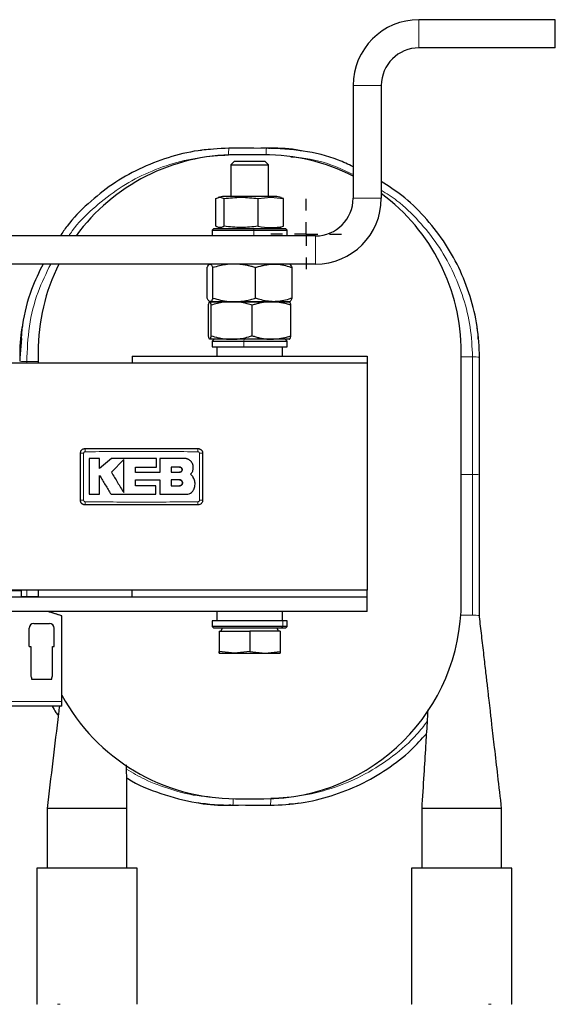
# Model space of a CAD drawing. Header units: millimetres. Extents: x 5 to 418, y 2 to 292.
# Tile 7 of 43: x 118 to 147, y 100 to 152. Entities that reach past the tile are written whole.
import ezdxf

# ---------------------------------------------------------------- set-up
doc = ezdxf.new("R2010")
doc.units = ezdxf.units.MM
doc.layers.add('SLD-0', color=7, linetype='Continuous')

# ---------------------------------------------------------------- blocks, each defined once
blk = doc.blocks.new('SW_CENTERMARKSYMBOL_6')
at = {"layer": 'SLD-0', "color": 0}
for p, q in [((0, 1.25), (0, 1.875)), ((0, 0), (0, 0.625)), ((-1.25, 0), (-1.875, 0)), ((0, 0), (-0.625, 0)), ((0, 0), (0, -0.625)), ((0, 0), (0.625, 0)), ((1.25, 0), (1.875, 0)), ((0, -1.25), (0, -1.875))]:
    blk.add_line(p, q, dxfattribs=at)

msp = doc.modelspace()

# ---------------------------------------------------------------- linework, layer by layer
at = {"color": 7, "linetype": 'Continuous', "lineweight": 25}
for p, q in [((146.8234, 151.8807), (139.5734, 151.8807)), ((146.8234, 150.3807), (146.8234, 151.8807)), ((146.8234, 150.3807), (139.5734, 150.3807)), ((136.0734, 148.3807), (136.0734, 142.3807)), ((137.5734, 148.3807), (137.5734, 142.3807)), ((131.3234, 144.6932), (129.8234, 144.6932)), ((130.802, 145.046), (130.3447, 145.046)), ((131.4698, 145.0457), (131.1623, 145.0458)), ((131.677, 145.0457), (131.4698, 145.0456)), ((131.5734, 145.0457), (131.677, 145.0457)), ((129.7652, 144.3557), (129.5734, 144.1639)), ((129.5734, 144.1639), (129.5734, 142.4807)), ((129.5734, 144.1639), (131.5734, 144.1639)), ((129.7652, 144.3557), (131.3817, 144.3557)), ((131.5734, 144.1639), (131.3817, 144.3557)), ((131.5734, 142.4807), (131.5734, 144.1639)), ((129.1234, 142.4807), (128.8967, 142.4199)), ((131.5759, 142.4807), (129.1234, 142.4807)), ((132.0234, 142.4807), (131.5759, 142.4807)), ((132.2502, 142.4199), (132.0234, 142.4807)), ((128.7721, 140.8949), (128.7721, 142.3664)), ((129.2177, 140.8949), (129.2177, 142.3664)), ((131.019, 142.3664), (131.6968, 142.4338)), ((131.019, 140.8949), (131.019, 142.3664)), ((131.6968, 142.4338), (132.3747, 142.3664)), ((132.3747, 142.3664), (132.2462, 142.4053)), ((132.3747, 140.8949), (132.3747, 142.3664)), ((132.2462, 140.8561), (132.3747, 140.8949)), ((134.0734, 140.3807), (77.0734, 140.3807)), ((128.6734, 140.7807), (128.5734, 140.6807)), ((128.5734, 140.6807), (128.5734, 140.3807)), ((128.5734, 140.6807), (130.8021, 140.6807)), ((128.6734, 140.7807), (130.7907, 140.7807)), ((128.8967, 140.8415), (129.1234, 140.7807)), ((130.7907, 140.7807), (132.4734, 140.7807)), ((130.8021, 140.6807), (132.5734, 140.6807)), ((132.0234, 140.7807), (132.2502, 140.8415)), ((132.5734, 140.6807), (132.4734, 140.7807)), ((132.5734, 140.3807), (132.5734, 140.6807)), ((134.0734, 138.8807), (77.0734, 138.8807)), ((128.309, 137.0705), (128.309, 138.6909)), ((128.6227, 137.0705), (128.6227, 138.6909)), ((130.8871, 137.0705), (130.8871, 138.6909)), ((132.8378, 137.0705), (132.8378, 138.6909)), ((128.4298, 136.8915), (128.4484, 136.8807)), ((128.4659, 136.8807), (128.4484, 136.8807)), ((128.4518, 136.8807), (129.6163, 136.8807)), ((129.7549, 136.8807), (128.4659, 136.8807)), ((129.6163, 136.8807), (131.7379, 136.8807)), ((131.8625, 136.8807), (129.7549, 136.8807)), ((131.7379, 136.8807), (132.695, 136.8807)), ((132.6984, 136.8807), (131.8625, 136.8807)), ((132.6984, 136.8807), (132.7171, 136.8915)), ((128.3827, 135.0705), (128.3827, 136.6909)), ((128.5209, 135.0705), (128.5209, 136.6909)), ((130.7116, 135.0705), (130.7116, 136.6909)), ((132.7641, 135.0705), (132.7641, 136.6909)), ((118.4395, 134.9191), (118.3594, 133.8878)), ((118.4395, 134.9191), (118.3594, 133.8878)), ((129.6163, 134.8807), (128.4518, 134.8807)), ((128.6734, 134.8807), (128.5734, 134.7807)), ((128.5734, 134.7807), (128.5734, 134.4807)), ((128.5734, 134.7807), (130.2596, 134.7807)), ((131.7379, 134.8807), (129.6163, 134.8807)), ((130.2596, 134.7807), (132.5734, 134.7807)), ((132.695, 134.8807), (131.7379, 134.8807)), ((132.5734, 134.7807), (132.4734, 134.8807)), ((132.5734, 134.4807), (132.5734, 134.7807)), ((119.3234, 134.1932), (119.3234, 133.6057)), ((128.5734, 134.4807), (130.2596, 134.4807)), ((128.8234, 134.4807), (128.8234, 133.9807)), ((130.2596, 134.4807), (132.5734, 134.4807)), ((132.3234, 133.9807), (132.3234, 134.4807)), ((141.8234, 120.9432), (141.8234, 134.1932)), ((136.8234, 133.6057), (74.3234, 133.6057)), ((124.3234, 133.9807), (124.3234, 133.6057)), ((124.3234, 133.9807), (136.8234, 133.9807)), ((136.8234, 133.9807), (136.8234, 133.6057)), ((136.8234, 133.6057), (136.8234, 121.5307)), ((122.5957, 128.538), (122.0458, 128.538)), ((122.5957, 128.0048), (122.5957, 128.538)), ((123.2214, 128.538), (122.5957, 128.0048)), ((123.8772, 128.4785), (123.2214, 127.8038)), ((125.6208, 128.0864), (125.6208, 128.538)), ((125.7945, 128.538), (125.7945, 127.798)), ((127.117, 128.538), (125.7945, 128.538)), ((124.4996, 127.798), (124.4996, 128.0864)), ((126.8395, 128.0828), (126.4042, 128.0828)), ((126.4042, 128.0828), (126.4042, 127.8038)), ((126.4042, 127.8038), (126.8395, 127.8038)), ((124.5, 127.0856), (124.5, 127.4044)), ((125.7945, 127.4044), (125.7945, 126.6346)), ((126.4042, 127.4044), (126.4042, 127.0856)), ((126.8395, 127.4044), (126.4042, 127.4044)), ((142.8009, 120.1819), (142.8009, 127.6718)), ((125.5758, 126.6346), (125.5758, 127.0856)), ((126.4042, 127.0856), (126.8395, 127.0856)), ((122.0458, 126.6346), (122.5953, 126.6346)), ((125.7945, 126.6346), (127.2138, 126.6346)), ((136.8234, 121.5307), (74.3234, 121.5307)), ((119.3234, 121.5307), (119.3234, 121.1557)), ((124.3234, 121.1557), (124.3234, 121.5307)), ((136.8234, 121.1557), (136.8234, 121.5307)), ((124.3234, 121.1557), (111.8234, 121.1557)), ((118.4484, 121.5057), (117.6984, 121.5057)), ((118.4484, 121.1557), (118.4484, 121.5057)), ((136.8234, 121.1557), (124.3234, 121.1557)), ((136.8234, 120.4057), (136.8234, 121.1557)), ((136.8234, 120.4057), (99.3234, 120.4057)), ((120.5859, 120.162), (119.8359, 120.4057)), ((120.5859, 115.6182), (120.5859, 120.162)), ((128.8234, 120.4057), (128.8234, 119.9057)), ((132.3234, 119.9057), (132.3234, 120.4057)), ((142.8009, 120.1184), (142.8009, 120.1819)), ((118.8422, 118.5307), (118.8422, 119.5057)), ((119.0922, 119.7557), (119.9297, 119.7557)), ((120.1797, 118.5307), (120.1797, 119.5057)), ((128.5734, 119.9057), (128.5734, 119.6057)), ((132.3416, 119.9057), (128.5734, 119.9057)), ((128.5734, 119.6057), (128.6734, 119.5057)), ((132.3416, 119.6057), (128.5734, 119.6057)), ((132.2532, 119.5057), (128.6734, 119.5057)), ((129.1197, 119.5057), (129.0331, 119.3557)), ((132.1138, 119.3557), (132.0272, 119.5057)), ((132.4734, 119.5057), (132.2532, 119.5057)), ((132.5734, 119.9057), (132.3416, 119.9057)), ((132.5734, 119.6057), (132.3416, 119.6057)), ((132.4734, 119.5057), (132.5734, 119.6057)), ((132.5734, 119.6057), (132.5734, 119.9057)), ((128.9454, 119.3557), (128.9454, 118.2722)), ((128.9454, 119.3557), (128.9514, 119.3557)), ((128.9514, 119.3557), (128.9514, 118.2722)), ((128.9514, 119.3557), (130.5794, 119.3557)), ((130.5794, 119.3557), (130.5794, 118.2722)), ((132.2014, 119.3557), (130.5794, 119.3557)), ((132.2014, 119.3557), (132.2014, 118.2722)), ((118.8422, 118.5307), (118.9297, 118.5307)), ((118.9297, 118.5307), (118.9297, 116.9619)), ((120.0922, 116.9619), (120.0922, 118.5307)), ((120.0922, 118.5307), (120.1797, 118.5307)), ((128.9484, 118.1807), (128.9484, 118.1807)), ((128.9484, 118.1807), (129.7654, 118.1807)), ((129.7654, 118.1807), (128.9514, 118.2722)), ((130.5794, 118.2722), (129.7654, 118.1807)), ((129.7654, 118.1807), (131.3904, 118.1807)), ((130.5794, 118.2722), (131.3904, 118.1807)), ((131.3904, 118.1807), (132.2014, 118.2722)), ((131.3904, 118.1807), (132.1984, 118.1807)), ((132.1984, 118.1807), (132.1984, 118.1807)), ((118.9297, 116.9619), (118.9588, 116.9328)), ((118.9734, 116.8975), (118.9734, 116.8057)), ((118.9734, 116.8057), (119.5109, 116.8057)), ((119.5109, 116.8057), (120.0484, 116.8057)), ((120.0484, 116.8057), (120.0484, 116.8975)), ((120.0631, 116.9328), (120.0922, 116.9619)), ((120.5859, 115.3682), (115.5609, 115.3682)), ((120.5859, 115.3682), (120.5859, 115.6182)), ((129.4698, 110.0907), (129.677, 110.0908)), ((129.5734, 110.0907), (129.4698, 110.0907)), ((129.677, 110.0907), (129.9845, 110.0906)), ((129.8234, 110.4432), (131.3234, 110.4432)), ((130.3448, 110.0904), (130.8022, 110.0904)), ((119.8009, 109.9182), (119.8009, 106.7557)), ((124.0509, 109.9182), (119.8009, 109.9182)), ((124.0509, 106.7557), (124.0509, 109.9182)), ((139.7209, 109.9182), (139.7209, 106.7557)), ((143.9709, 109.9182), (139.7209, 109.9182)), ((143.9709, 106.7557), (143.9709, 109.9182)), ((119.2634, 106.7557), (119.2634, 99.5057)), ((121.9259, 106.7557), (119.2634, 106.7557)), ((124.5884, 106.7557), (121.9259, 106.7557)), ((124.5884, 99.5057), (124.5884, 106.7557)), ((139.1834, 106.7557), (139.1834, 99.5057)), ((144.5084, 106.7557), (139.1834, 106.7557)), ((144.5084, 99.5057), (144.5084, 106.7557))]:
    msp.add_line(p, q, dxfattribs=at)
at = {"color": 7, "linetype": 'Continuous', "lineweight": 18}
for p, q in [((139.5734, 151.8807), (139.5734, 150.3807)), ((137.5734, 148.3807), (136.0734, 148.3807)), ((131.1623, 145.0458), (130.3819, 145.046)), ((131.5759, 142.4807), (131.6968, 142.4338)), ((136.0734, 142.3807), (137.5734, 142.3807)), ((131.9654, 140.7807), (132.3747, 140.8949)), ((130.7907, 140.7807), (130.8021, 140.6807)), ((130.8021, 140.3807), (130.8021, 140.6807)), ((134.0734, 138.8807), (134.0734, 140.3807)), ((130.2753, 134.8807), (130.2596, 134.7807)), ((130.2596, 134.4807), (130.2596, 134.7807)), ((119.3234, 133.6951), (118.7209, 133.6951)), ((118.7209, 133.6951), (118.7209, 133.6057)), ((141.8234, 133.9413), (142.4259, 133.9413)), ((141.8234, 127.6913), (142.4259, 127.6913)), ((142.4259, 120.2014), (142.4259, 127.6913)), ((118.7209, 121.5307), (118.7209, 121.1951)), ((119.3234, 121.1951), (118.7209, 121.1951)), ((142.4259, 120.2014), (141.7972, 120.2014)), ((132.2532, 119.5057), (132.3416, 119.6057)), ((132.3416, 119.9057), (132.3416, 119.6057)), ((120.5859, 115.6182), (115.5609, 115.6182)), ((129.9845, 110.0906), (130.7649, 110.0904)), ((119.2634, 99.5057), (119.2687, 99.5057)), ((120.3609, 99.5057), (120.4931, 99.5057)), ((124.5832, 99.5057), (124.5884, 99.5057)), ((139.1834, 99.5057), (139.1887, 99.5057)), ((143.2787, 99.5057), (143.4109, 99.5057)), ((144.5032, 99.5057), (144.5084, 99.5057))]:
    msp.add_line(p, q, dxfattribs=at)
at = {"color": 7, "linetype": 'Continuous', "lineweight": 25}
for centre, radius, start, end in [((139.5734, 148.3807), 3.5, 90, 180), ((139.5734, 148.3807), 2, 90, 180), ((129.8234, 134.1932), 10.5, 90, 143.89366), ((131.3234, 134.1932), 10.5, 63.10345, 90), ((131.3234, 134.1932), 10.5, 0, 53.47039), ((134.0734, 142.3807), 2, 270, 0), ((134.0734, 142.3807), 3.5, 270, 360), ((129.8234, 134.1932), 10.5, 153.48523, 180), ((131.3234, 120.9432), 10.5, 270, 0), ((119.0922, 119.5057), 0.25, 90, 180), ((119.9297, 119.5057), 0.25, 0, 90), ((118.9234, 116.8975), 0.05, 0, 45), ((120.0984, 116.8975), 0.05, 135, 180), ((129.8234, 120.9432), 10.5, 208.38634, 270)]:
    msp.add_arc(centre, radius, start, end, dxfattribs=at)
at = {"color": 7, "linetype": 'Continuous', "lineweight": 18}
for centre, radius, start, end in [((131.2148, 144.7709), 1.7664, 171.0492, 182.73519), ((133.1955, 144.7734), 1.747, 171.03138, 182.65503), ((118.6274, 135.5111), 1.8184, 261.0944, 272.94723), ((142.5194, 132.1253), 1.8184, 81.0944, 92.94723), ((125.3431, 128.9387), 3.522, 177.89329, 180.69136), ((124.3038, 128.9387), 3.522, 359.30862, 2.10675), ((121.7029, 125.1969), 3.6236, 89.32802, 92.04761), ((127.9439, 125.1967), 3.6238, 87.95247, 90.67195), ((142.5194, 125.8753), 1.8184, 81.0944, 92.94723), ((121.7029, 129.9371), 3.6212, 267.95105, 270.67242), ((125.3412, 126.1977), 3.5202, 179.30828, 182.10781), ((124.3038, 126.1977), 3.522, 357.89328, 0.69137), ((127.9439, 129.9397), 3.6238, 269.32805, 272.04752), ((118.6958, 126.1561), 4.961, 267.14161, 270.28995), ((142.5194, 118.3854), 1.8184, 81.0944, 92.94723), ((127.9514, 110.363), 1.747, 351.03138, 2.65503), ((129.932, 110.3655), 1.7664, 351.0492, 2.73519)]:
    msp.add_arc(centre, radius, start, end, dxfattribs=at)
at = {"color": 7, "linetype": 'Continuous', "lineweight": 25}
for points, knots in [([(129.4698, 145.0457), (128.9213, 145.0176), (127.8262, 144.9616), (126.2189, 144.5726), (124.6865, 143.9717), (123.2517, 143.1494), (121.9711, 142.1197), (121.0354, 141.1917), (120.6229, 140.557), (120.5083, 140.3807)], [0, 0, 0, 0, 0.15680365, 0.31308253, 0.47035701, 0.62642973, 0.78375379, 0.93992485, 1, 1, 1, 1]), ([(128.4835, 144.9688), (128.333, 144.9681), (128.1498, 144.9672), (127.972, 144.9268), (127.9403, 144.9196)], [0, 0, 0, 0, 0.821709, 1, 1, 1, 1]), ([(130.3819, 145.046), (130.3712, 145.046), (130.0672, 145.0461), (129.7632, 145.0459), (129.4698, 145.0457)], [0, 0, 0, 0, 0.0351483, 1, 1, 1, 1]), ([(136.0734, 144.0601), (135.8151, 144.1834), (134.9722, 144.5859), (133.4133, 144.9558), (132.1181, 145.0157), (131.4698, 145.0457)], [0, 0, 0, 0, 0.1807512, 0.5899594, 1, 1, 1, 1]), ([(133.3352, 144.9007), (133.3001, 144.9086), (132.7584, 145.0311), (132.1996, 145.0387), (131.677, 145.0457)], [0, 0, 0, 0, 0.0647851, 1, 1, 1, 1]), ([(142.8009, 133.9218), (142.7729, 134.4701), (142.7169, 135.5651), (142.3279, 137.172), (141.7275, 138.7046), (140.9043, 140.1378), (139.879, 141.4242), (138.7749, 142.5028), (137.9431, 143.0304), (137.5734, 143.265)], [0, 0, 0, 0, 0.1472428, 0.2939943, 0.4416825, 0.5882425, 0.7359797, 0.8826364, 1, 1, 1, 1]), ([(128.7721, 142.3664), (128.8464, 142.4001), (128.9949, 142.4675), (129.1434, 142.4001), (129.2177, 142.3664)], [0, 0, 0, 0, 0.4999949, 1, 1, 1, 1]), ([(129.2177, 142.3664), (129.5179, 142.4001), (130.1183, 142.4675), (130.7187, 142.4001), (131.019, 142.3664)], [0, 0, 0, 0, 0.4999949, 1, 1, 1, 1]), ([(129.2177, 140.8949), (129.1434, 140.8613), (128.9949, 140.7939), (128.8464, 140.8613), (128.7721, 140.8949)], [0, 0, 0, 0, 0.4999949, 1, 1, 1, 1]), ([(131.019, 140.8949), (130.7188, 140.8613), (130.1183, 140.7939), (129.5179, 140.8613), (129.2177, 140.8949)], [0, 0, 0, 0, 0.4999949, 1, 1, 1, 1]), ([(131.019, 140.8949), (131.2453, 140.8612), (131.6972, 140.7939), (132.1492, 140.8613), (132.3747, 140.8949)], [0, 0, 0, 0, 0.5008729, 1, 1, 1, 1]), ([(119.5851, 138.8807), (119.3692, 138.438), (118.8692, 137.4127), (118.4314, 135.6594), (118.3744, 134.3633), (118.3459, 133.7146)], [0, 0, 0, 0, 0.2751315, 0.6372046, 1, 1, 1, 1]), ([(128.309, 138.6909), (128.3153, 138.7048), (128.3375, 138.7534), (128.3697, 138.8098), (128.4057, 138.8531), (128.4357, 138.8763), (128.4558, 138.8792), (128.4659, 138.8807)], [0, 0, 0, 0, 0.1235963, 0.4338739, 0.6209986, 0.8101378, 1, 1, 1, 1]), ([(128.4659, 138.8807), (128.4696, 138.8805), (128.4917, 138.8792), (128.5261, 138.8559), (128.5748, 138.7914), (128.6047, 138.7287), (128.6227, 138.6909)], [0, 0, 0, 0, 0.0700643, 0.4164291, 0.6490036, 1, 1, 1, 1]), ([(129.7549, 138.8807), (129.7281, 138.8805), (129.5741, 138.8792), (129.3119, 138.8554), (128.9604, 138.7897), (128.7391, 138.7249), (128.6227, 138.6909)], [0, 0, 0, 0, 0.0700632, 0.4018327, 0.6854306, 1, 1, 1, 1]), ([(130.8871, 138.6909), (130.8243, 138.7098), (130.6985, 138.7478), (130.5013, 138.7965), (130.26, 138.8439), (130.0085, 138.8754), (129.8276, 138.8792), (129.7549, 138.8807)], [0, 0, 0, 0, 0.1702071, 0.3406554, 0.5278449, 0.8102272, 1, 1, 1, 1]), ([(130.8871, 138.6909), (130.9235, 138.7038), (130.9964, 138.7296), (131.1005, 138.7622), (131.199, 138.79), (131.2919, 138.8131), (131.3854, 138.8333), (131.4797, 138.8502), (131.5746, 138.8637), (131.6702, 138.8734), (131.7662, 138.8795), (131.8304, 138.8803), (131.8625, 138.8807)], [0, 0, 0, 0, 0.1146287, 0.2293253, 0.324881, 0.4204924, 0.5162924, 0.6121654, 0.7088848, 0.8056954, 0.9027962, 1, 1, 1, 1]), ([(131.8625, 138.8807), (131.9438, 138.8781), (132.1487, 138.8715), (132.4764, 138.8112), (132.7169, 138.7312), (132.8378, 138.6909)], [0, 0, 0, 0, 0.2463482, 0.6211415, 1, 1, 1, 1]), ([(132.8378, 138.6909), (132.8315, 138.7048), (132.8093, 138.7534), (132.7771, 138.8098), (132.7411, 138.8531), (132.7112, 138.8763), (132.6911, 138.8792), (132.681, 138.8807)], [0, 0, 0, 0, 0.1235963, 0.4338739, 0.6209986, 0.8101378, 1, 1, 1, 1]), ([(128.4659, 136.8807), (128.4621, 136.8809), (128.4462, 136.8818), (128.418, 136.8961), (128.3814, 136.9355), (128.345, 136.9933), (128.321, 137.0447), (128.309, 137.0705)], [0, 0, 0, 0, 0.0700536, 0.3003395, 0.5318954, 0.7655606, 1, 1, 1, 1]), ([(128.3827, 136.6909), (128.3855, 136.7048), (128.3952, 136.7534), (128.4094, 136.8098), (128.4253, 136.8531), (128.4385, 136.8763), (128.4473, 136.8792), (128.4518, 136.8807)], [0, 0, 0, 0, 0.1235963, 0.4338739, 0.6209986, 0.8101378, 1, 1, 1, 1]), ([(128.4518, 136.8807), (128.4534, 136.8805), (128.4632, 136.8792), (128.4783, 136.8559), (128.4998, 136.7914), (128.513, 136.7287), (128.5209, 136.6909)], [0, 0, 0, 0, 0.0700643, 0.4164291, 0.6490036, 1, 1, 1, 1]), ([(128.6227, 137.0705), (128.6036, 137.0306), (128.5717, 136.964), (128.5259, 136.9066), (128.4926, 136.8834), (128.4726, 136.8814), (128.4659, 136.8807)], [0, 0, 0, 0, 0.3723645, 0.6217633, 0.873506, 1, 1, 1, 1]), ([(129.6163, 136.8807), (129.5903, 136.8805), (129.4414, 136.8792), (129.1877, 136.8554), (128.8476, 136.7897), (128.6335, 136.7249), (128.5209, 136.6909)], [0, 0, 0, 0, 0.07006319, 0.40183272, 0.68543056, 1, 1, 1, 1]), ([(128.6227, 137.0705), (128.7547, 137.0324), (129.0314, 136.9527), (129.4116, 136.8905), (129.6581, 136.8835), (129.7549, 136.8807)], [0, 0, 0, 0, 0.3565888, 0.747255, 1, 1, 1, 1]), ([(130.7116, 136.6909), (130.6675, 136.7048), (130.535, 136.7464), (130.2879, 136.8104), (130.0129, 136.8582), (129.7804, 136.8783), (129.6632, 136.88), (129.6163, 136.8807)], [0, 0, 0, 0, 0.1235995, 0.3712536, 0.6839737, 0.8732994, 1, 1, 1, 1]), ([(129.7549, 136.8807), (129.7817, 136.8809), (129.8527, 136.8815), (130.012, 136.8892), (130.2328, 136.9131), (130.4963, 136.9626), (130.7143, 137.0178), (130.8439, 137.0573), (130.8871, 137.0705)], [0, 0, 0, 0, 0.0700515, 0.1851279, 0.4160533, 0.6486732, 0.8827355, 1, 1, 1, 1]), ([(131.7379, 136.8807), (131.6951, 136.8801), (131.6096, 136.8789), (131.4917, 136.8697), (131.3844, 136.8573), (131.2876, 136.8425), (131.1911, 136.8245), (131.0946, 136.8033), (130.9984, 136.7792), (130.9023, 136.7523), (130.8067, 136.723), (130.7433, 136.7016), (130.7116, 136.6909)], [0, 0, 0, 0, 0.1230523, 0.2463147, 0.3398351, 0.4334368, 0.5272651, 0.621161, 0.7157504, 0.8103932, 0.9051769, 1, 1, 1, 1]), ([(131.8625, 136.8807), (131.7362, 136.8867), (131.4818, 136.8988), (131.1941, 136.97), (130.9964, 137.0317), (130.9236, 137.0576), (130.8871, 137.0705)], [0, 0, 0, 0, 0.3825181, 0.7705812, 0.8852543, 1, 1, 1, 1]), ([(132.7641, 136.6909), (132.6874, 136.7166), (132.353, 136.8282), (132.0056, 136.8579), (131.7379, 136.8807)], [0, 0, 0, 0, 0.22970824, 1, 1, 1, 1]), ([(132.8378, 137.0705), (132.5955, 136.9941), (132.2739, 136.8927), (131.9439, 136.8831), (131.8625, 136.8807)], [0, 0, 0, 0, 0.7534206, 1, 1, 1, 1]), ([(132.7641, 136.6909), (132.7614, 136.7048), (132.7516, 136.7534), (132.7374, 136.8098), (132.7215, 136.8531), (132.7083, 136.8763), (132.6995, 136.8792), (132.695, 136.8807)], [0, 0, 0, 0, 0.1235963, 0.4338739, 0.6209986, 0.8101378, 1, 1, 1, 1]), ([(132.716, 136.8933), (132.7202, 136.8951), (132.7368, 136.902), (132.7654, 136.9365), (132.8019, 136.993), (132.8258, 137.0446), (132.8378, 137.0705)], [0, 0, 0, 0, 0.1027237, 0.3996814, 0.6993443, 1, 1, 1, 1]), ([(118.4909, 135.5796), (118.4829, 135.5445), (118.3605, 135.0029), (118.3529, 134.4442), (118.3459, 133.9218)], [0, 0, 0, 0, 0.064769, 1, 1, 1, 1]), ([(142.7241, 134.9078), (142.7233, 135.0583), (142.7224, 135.2415), (142.6821, 135.4192), (142.6749, 135.4509)], [0, 0, 0, 0, 0.821711, 1, 1, 1, 1]), ([(128.4518, 134.8807), (128.4501, 134.8809), (128.4431, 134.8818), (128.4307, 134.8961), (128.4146, 134.9355), (128.3985, 134.9933), (128.388, 135.0447), (128.3827, 135.0705)], [0, 0, 0, 0, 0.0700536, 0.3003395, 0.5318954, 0.7655606, 1, 1, 1, 1]), ([(128.5209, 135.0705), (128.5125, 135.0306), (128.4984, 134.964), (128.4782, 134.9066), (128.4636, 134.8834), (128.4547, 134.8814), (128.4518, 134.8807)], [0, 0, 0, 0, 0.3723645, 0.6217633, 0.873506, 1, 1, 1, 1]), ([(128.5209, 135.0705), (128.6459, 135.0329), (128.8686, 134.966), (129.1885, 134.9075), (129.4292, 134.8834), (129.5694, 134.8814), (129.6163, 134.8807)], [0, 0, 0, 0, 0.3489477, 0.6217657, 0.8735888, 1, 1, 1, 1]), ([(129.6163, 134.8807), (129.6422, 134.8809), (129.7107, 134.8815), (129.8862, 134.8902), (130.1642, 134.9246), (130.4607, 134.9925), (130.6487, 135.0509), (130.7116, 135.0705)], [0, 0, 0, 0, 0.07005881, 0.18488338, 0.47362784, 0.82376493, 1, 1, 1, 1]), ([(130.7116, 135.0705), (130.7429, 135.0599), (130.8055, 135.0387), (130.9002, 135.0097), (130.9953, 134.983), (131.0912, 134.9589), (131.1879, 134.9376), (131.2852, 134.9193), (131.3831, 134.9043), (131.4912, 134.8917), (131.6095, 134.8825), (131.6951, 134.8813), (131.7379, 134.8807)], [0, 0, 0, 0, 0.093672, 0.18738, 0.2812119, 0.3750932, 0.4695618, 0.5640963, 0.6588497, 0.7536853, 0.8767391, 1, 1, 1, 1]), ([(131.7379, 134.8807), (132.0056, 134.9035), (132.353, 134.9332), (132.6874, 135.0448), (132.7641, 135.0705)], [0, 0, 0, 0, 0.7702918, 1, 1, 1, 1]), ([(132.695, 134.8807), (132.6967, 134.8809), (132.7037, 134.8818), (132.7161, 134.8961), (132.7323, 134.9355), (132.7483, 134.9933), (132.7589, 135.0447), (132.7641, 135.0705)], [0, 0, 0, 0, 0.0700536, 0.3003395, 0.5318954, 0.7655606, 1, 1, 1, 1]), ([(142.8009, 127.6718), (142.8009, 128.838), (142.8009, 130.9204), (142.8009, 133.0047), (142.8009, 133.9218)], [0, 0, 0, 0, 0.5599988, 1, 1, 1, 1]), ([(121.5734, 128.8182), (121.5762, 128.8463), (121.5817, 128.9025), (121.6248, 128.9774), (121.6882, 129.034), (121.7585, 129.0639), (121.805, 129.067), (121.8234, 129.0682)], [0, 0, 0, 0, 0.2146728, 0.4293525, 0.6440267, 0.8586958, 1, 1, 1, 1]), ([(121.8234, 129.0682), (122.3234, 129.0682), (123.3232, 129.0682), (124.8232, 129.0682), (126.3233, 129.0682), (127.3234, 129.0682), (127.8234, 129.0682)], [0, 0, 0, 0, 0.24997604, 0.49996096, 0.74997548, 1, 1, 1, 1]), ([(127.8234, 129.0682), (127.8303, 129.068), (127.8443, 129.0677), (127.8651, 129.065), (127.8858, 129.0606), (127.9038, 129.0551), (127.9227, 129.0479), (127.9416, 129.0389), (127.9618, 129.0268), (127.9789, 129.0143), (127.9979, 128.9979), (128.0172, 128.9773), (128.0335, 128.9544), (128.0475, 128.9301), (128.0589, 128.9043), (128.0663, 128.8787), (128.071, 128.8551), (128.0731, 128.8367), (128.0733, 128.8228), (128.0734, 128.8182)], [0, 0, 0, 0, 0.0529509, 0.1063556, 0.1603362, 0.2147865, 0.24953, 0.3153154, 0.3742835, 0.4295719, 0.4768473, 0.5655458, 0.644291, 0.6915653, 0.7802618, 0.8590051, 0.8940854, 0.9645682, 1, 1, 1, 1]), ([(121.5734, 126.3182), (121.5734, 126.584), (121.5734, 127.1336), (121.5734, 127.9669), (121.5734, 128.5344), (121.5734, 128.8182)], [0, 0, 0, 0, 0.3189779, 0.6594764, 1, 1, 1, 1]), ([(122.0458, 128.538), (122.0458, 128.2777), (122.0458, 127.8303), (122.0458, 127.1958), (122.0458, 126.8217), (122.0458, 126.6346)], [0, 0, 0, 0, 0.4103219, 0.7051227, 1, 1, 1, 1]), ([(125.6208, 128.538), (125.2209, 128.538), (124.421, 128.538), (123.6213, 128.538), (123.2214, 128.538)], [0, 0, 0, 0, 0.4999252, 1, 1, 1, 1]), ([(123.8772, 126.726), (123.8772, 126.8558), (123.8772, 127.1156), (123.8772, 127.4572), (123.8772, 127.7496), (123.8772, 127.9927), (123.8772, 128.2357), (123.8772, 128.3976), (123.8772, 128.4785)], [0, 0, 0, 0, 0.2225338, 0.4454272, 0.583824, 0.722329, 0.8611249, 1, 1, 1, 1]), ([(127.5737, 128.0813), (127.5733, 128.0939), (127.5727, 128.1193), (127.5678, 128.1573), (127.5598, 128.1952), (127.5486, 128.2322), (127.5308, 128.2769), (127.5064, 128.3223), (127.4764, 128.3641), (127.4427, 128.4028), (127.4047, 128.4376), (127.3652, 128.4653), (127.3293, 128.4862), (127.2946, 128.5027), (127.2553, 128.5171), (127.2221, 128.5261), (127.1845, 128.5335), (127.1508, 128.5374), (127.1255, 128.5378), (127.117, 128.538)], [0, 0, 0, 0, 0.0527699, 0.1060554, 0.1601094, 0.2147035, 0.2676186, 0.3613416, 0.4293365, 0.4822591, 0.5759951, 0.6439996, 0.6835607, 0.7500754, 0.8041427, 0.8587503, 0.8938525, 0.9644622, 1, 1, 1, 1]), ([(128.0734, 128.8182), (128.0734, 128.5524), (128.0734, 128.0028), (128.0734, 127.1695), (128.0734, 126.602), (128.0734, 126.3182)], [0, 0, 0, 0, 0.3189779, 0.6594763, 1, 1, 1, 1]), ([(123.2214, 127.8038), (123.2759, 127.7142), (123.3851, 127.5348), (123.549, 127.2653), (123.7132, 126.9955), (123.8225, 126.8159), (123.8772, 126.726)], [0, 0, 0, 0, 0.2495676, 0.4992836, 0.7495374, 1, 1, 1, 1]), ([(124.4996, 128.0864), (124.6865, 128.0864), (125.0602, 128.0864), (125.4339, 128.0864), (125.6208, 128.0864)], [0, 0, 0, 0, 0.4999563, 1, 1, 1, 1]), ([(125.7945, 127.798), (125.5788, 127.798), (125.1472, 127.798), (124.7155, 127.798), (124.4996, 127.798)], [0, 0, 0, 0, 0.4999281, 1, 1, 1, 1]), ([(126.8395, 127.8038), (126.8552, 127.8054), (126.8866, 127.8085), (126.9284, 127.8326), (126.9601, 127.8681), (126.9783, 127.9123), (126.9807, 127.96), (126.9672, 128.0058), (126.9393, 128.0446), (126.9002, 128.0718), (126.8648, 128.082), (126.8443, 128.0826), (126.8395, 128.0828)], [0, 0, 0, 0, 0.107578, 0.2151551, 0.3227414, 0.4302646, 0.5376806, 0.6449866, 0.752213, 0.8594107, 0.9666405, 1, 1, 1, 1]), ([(126.8395, 128.0828), (126.8552, 128.0813), (126.8865, 128.0782), (126.9283, 128.0542), (126.96, 128.0188), (126.9782, 127.9746), (126.9807, 127.927), (126.9674, 127.8812), (126.9396, 127.8424), (126.9006, 127.815), (126.865, 127.8047), (126.8444, 127.804), (126.8395, 127.8038)], [0, 0, 0, 0, 0.1073342, 0.214672, 0.3219286, 0.42913, 0.5363386, 0.6436097, 0.7509826, 0.8584684, 0.9660383, 1, 1, 1, 1]), ([(127.4313, 127.7023), (127.4662, 127.7445), (127.5358, 127.8289), (127.5752, 127.967), (127.5741, 128.0513), (127.5737, 128.0813)], [0, 0, 0, 0, 0.3919653, 0.7839447, 1, 1, 1, 1]), ([(122.5953, 127.6294), (122.6457, 127.5466), (122.7465, 127.3809), (122.8978, 127.1322), (123.0493, 126.8834), (123.1501, 126.7176), (123.2006, 126.6346)], [0, 0, 0, 0, 0.2497455, 0.4995706, 0.7497151, 1, 1, 1, 1]), ([(122.5953, 126.6346), (122.5953, 126.8003), (122.5953, 127.1317), (122.5953, 127.4634), (122.5953, 127.6294)], [0, 0, 0, 0, 0.4998112, 1, 1, 1, 1]), ([(124.5, 127.4044), (124.7157, 127.4044), (125.1473, 127.4044), (125.5788, 127.4044), (125.7945, 127.4044)], [0, 0, 0, 0, 0.4999244, 1, 1, 1, 1]), ([(126.8395, 127.0856), (126.8439, 127.0857), (126.8527, 127.086), (126.866, 127.0877), (126.8792, 127.0905), (126.8922, 127.0944), (126.9088, 127.101), (126.9246, 127.1097), (126.9426, 127.1229), (126.9557, 127.1353), (126.9671, 127.1492), (126.9772, 127.164), (126.9855, 127.18), (126.9916, 127.1968), (126.9963, 127.2141), (126.9988, 127.2319), (126.999, 127.2498), (126.9977, 127.2677), (126.9942, 127.2853), (126.9884, 127.3023), (126.9813, 127.3187), (126.9721, 127.3342), (126.9611, 127.3483), (126.952, 127.3582), (126.9421, 127.3672), (126.9315, 127.3754), (126.9201, 127.3827), (126.9082, 127.3891), (126.8958, 127.3943), (126.8831, 127.3985), (126.8699, 127.4017), (126.8581, 127.4034), (126.848, 127.4043), (126.8423, 127.4044), (126.8395, 127.4044)], [0, 0, 0, 0, 0.0263753, 0.0529334, 0.0800687, 0.1074035, 0.1337789, 0.1874268, 0.2147638, 0.2678054, 0.2947288, 0.3220452, 0.3750567, 0.4019644, 0.4292645, 0.4822731, 0.5091791, 0.5364768, 0.5895086, 0.6164259, 0.643735, 0.6968107, 0.7237501, 0.7510815, 0.7774811, 0.8040637, 0.8312234, 0.8585825, 0.8850043, 0.9116095, 0.9387928, 0.966176, 0.9830642, 1, 1, 1, 1]), ([(126.8395, 127.4044), (126.8439, 127.4043), (126.8528, 127.4041), (126.866, 127.4024), (126.8793, 127.3996), (126.8922, 127.3956), (126.9047, 127.3907), (126.9167, 127.3847), (126.9283, 127.3776), (126.9392, 127.3696), (126.9493, 127.3608), (126.9586, 127.3512), (126.9672, 127.3407), (126.9748, 127.3296), (126.9837, 127.3139), (126.9905, 127.2973), (126.9964, 127.2756), (126.9988, 127.2578), (126.999, 127.2398), (126.9976, 127.222), (126.994, 127.2043), (126.9883, 127.1873), (126.9811, 127.1709), (126.9719, 127.1555), (126.9608, 127.1414), (126.9486, 127.1283), (126.9348, 127.1167), (126.9197, 127.1071), (126.9039, 127.0987), (126.887, 127.0924), (126.8696, 127.0883), (126.8579, 127.0866), (126.8478, 127.0858), (126.8423, 127.0857), (126.8395, 127.0856)], [0, 0, 0, 0, 0.0264288, 0.0530412, 0.0802323, 0.1076234, 0.1340522, 0.1606645, 0.1878556, 0.2152468, 0.2416733, 0.2682835, 0.2954732, 0.3228632, 0.3492709, 0.4029851, 0.4303563, 0.48345, 0.5104001, 0.5377439, 0.5907887, 0.6177138, 0.6450318, 0.6980456, 0.7249546, 0.7522559, 0.8052634, 0.8321688, 0.859466, 0.9124943, 0.9394099, 0.9667171, 0.9833358, 1, 1, 1, 1]), ([(127.5737, 127.5261), (127.5692, 127.5343), (127.556, 127.5589), (127.5301, 127.5982), (127.4959, 127.6407), (127.4626, 127.6754), (127.4405, 127.6944), (127.4313, 127.7023)], [0, 0, 0, 0, 0.1219503, 0.367717, 0.617628, 0.8398308, 1, 1, 1, 1]), ([(127.6054, 126.8976), (127.6306, 126.9679), (127.6809, 127.1084), (127.6669, 127.3337), (127.604, 127.4634), (127.5737, 127.5261)], [0, 0, 0, 0, 0.3407821, 0.6815687, 1, 1, 1, 1]), ([(125.5758, 127.0856), (125.3965, 127.0856), (125.0379, 127.0856), (124.6793, 127.0856), (124.5, 127.0856)], [0, 0, 0, 0, 0.4999585, 1, 1, 1, 1]), ([(127.2138, 126.6346), (127.2614, 126.6393), (127.3566, 126.6486), (127.4828, 126.7217), (127.5648, 126.811), (127.5952, 126.8758), (127.6054, 126.8976)], [0, 0, 0, 0, 0.2851253, 0.5702516, 0.8553553, 1, 1, 1, 1]), ([(121.8234, 126.0682), (121.8165, 126.0684), (121.8026, 126.0687), (121.7818, 126.0714), (121.761, 126.0758), (121.7428, 126.0813), (121.7236, 126.0887), (121.7047, 126.0978), (121.6847, 126.1099), (121.6676, 126.1224), (121.6483, 126.139), (121.6291, 126.1597), (121.6128, 126.1827), (121.5989, 126.2071), (121.5876, 126.233), (121.5804, 126.2582), (121.5759, 126.2813), (121.5737, 126.2997), (121.5735, 126.3136), (121.5734, 126.3182)], [0, 0, 0, 0, 0.0528733, 0.1062408, 0.1602565, 0.2147856, 0.2511247, 0.3176962, 0.3750399, 0.429571, 0.4792784, 0.5696611, 0.6442907, 0.693997, 0.7843777, 0.8590055, 0.8940722, 0.9645547, 1, 1, 1, 1]), ([(123.2006, 126.6346), (123.5964, 126.6346), (124.3881, 126.6346), (125.1799, 126.6346), (125.5758, 126.6346)], [0, 0, 0, 0, 0.4999225, 1, 1, 1, 1]), ([(128.0734, 126.3182), (128.0707, 126.2901), (128.0651, 126.2339), (128.022, 126.159), (127.9586, 126.1024), (127.8883, 126.0725), (127.8419, 126.0694), (127.8234, 126.0682)], [0, 0, 0, 0, 0.2146728, 0.4293525, 0.6440267, 0.8586958, 1, 1, 1, 1]), ([(127.8234, 126.0682), (127.3235, 126.0682), (126.3236, 126.0682), (124.8236, 126.0682), (123.3235, 126.0682), (122.3234, 126.0682), (121.8234, 126.0682)], [0, 0, 0, 0, 0.249976, 0.499961, 0.7499755, 1, 1, 1, 1]), ([(120.5859, 120.162), (120.567, 120.1682), (120.4787, 120.1968), (120.2054, 120.2857), (119.9687, 120.3626), (119.8359, 120.4057)], [0, 0, 0, 0, 0.1071494, 0.4989926, 1, 1, 1, 1]), ([(143.9709, 109.9182), (143.9033, 110.5039), (143.7786, 111.5848), (143.6068, 113.0708), (143.4745, 114.2158), (143.3771, 115.0594), (143.31, 115.6409), (143.2596, 116.078), (143.2043, 116.5586), (143.1299, 117.212), (143.0464, 117.939), (142.9693, 118.6059), (142.9083, 119.1253), (142.8471, 119.6381), (142.8166, 119.9551), (142.8009, 120.1184)], [0, 0, 0, 0, 0.1701584, 0.3140402, 0.4316705, 0.5026787, 0.5589399, 0.6004601, 0.6294821, 0.6981638, 0.7887591, 0.8391499, 0.8902622, 0.9434641, 1, 1, 1, 1]), ([(128.9484, 118.1807), (128.9483, 118.1809), (128.9481, 118.1812), (128.9479, 118.1839), (128.9476, 118.1883), (128.9473, 118.1944), (128.947, 118.2021), (128.9466, 118.2145), (128.9462, 118.2311), (128.9458, 118.252), (128.9456, 118.2655), (128.9454, 118.2722)], [0, 0, 0, 0, 0.0940055, 0.1880477, 0.2821977, 0.3763821, 0.4709255, 0.5654989, 0.7548296, 0.8773951, 1, 1, 1, 1]), ([(128.9514, 118.2722), (128.9514, 118.2704), (128.9504, 118.2144), (128.9494, 118.1973), (128.9484, 118.1807)], [0, 0, 0, 0, 0.03148504, 1, 1, 1, 1]), ([(132.2014, 118.2722), (132.2014, 118.2704), (132.2012, 118.2619), (132.2009, 118.2476), (132.2006, 118.2306), (132.2002, 118.2158), (132.1999, 118.2033), (132.1995, 118.1933), (132.1991, 118.1861), (132.1988, 118.1816), (132.1985, 118.181), (132.1984, 118.1807)], [0, 0, 0, 0, 0.03144548, 0.15196301, 0.27251742, 0.3932005, 0.51393529, 0.63527231, 0.75667693, 0.87829927, 1, 1, 1, 1]), ([(120.4572, 115.3682), (120.4416, 115.2383), (120.223, 113.4214), (120.0041, 111.6049), (119.8009, 109.9182)], [0, 0, 0, 0, 0.0714951, 1, 1, 1, 1]), ([(120.0774, 115.3682), (120.1376, 115.2506), (120.2283, 115.0737), (120.3549, 114.9212), (120.3973, 114.8701)], [0, 0, 0, 0, 0.6650514, 1, 1, 1, 1]), ([(140.0463, 115.1742), (140.0321, 114.9433), (139.9928, 114.3019), (139.9217, 113.1527), (139.827, 111.6317), (139.7583, 110.5212), (139.7209, 109.9182)], [0, 0, 0, 0, 0.132063, 0.3667777, 0.6561288, 1, 1, 1, 1]), ([(131.677, 110.0907), (132.2255, 110.1187), (133.3208, 110.1747), (134.9275, 110.5642), (136.4621, 111.1633), (137.8886, 111.9924), (139.0771, 112.9022), (139.706, 113.6053), (139.9677, 113.8978)], [0, 0, 0, 0, 0.1750337, 0.3494816, 0.5250409, 0.6992587, 0.8748733, 1, 1, 1, 1]), ([(124.0509, 109.9182), (124.0449, 110.5704), (124.0378, 111.3431), (124.0304, 112.1159), (124.0293, 112.2364)], [0, 0, 0, 0, 0.8440693, 1, 1, 1, 1]), ([(124.0357, 111.5577), (124.0553, 111.5443), (124.6067, 111.1679), (125.8532, 110.6943), (127.7257, 110.1655), (129.0261, 110.1156), (129.677, 110.0907)], [0, 0, 0, 0, 0.0120762, 0.3399773, 0.6696534, 1, 1, 1, 1]), ([(127.8116, 110.2357), (127.8467, 110.2278), (128.3884, 110.1053), (128.9472, 110.0977), (129.4698, 110.0907)], [0, 0, 0, 0, 0.0647851, 1, 1, 1, 1]), ([(130.7649, 110.0904), (130.7756, 110.0904), (131.0796, 110.0903), (131.3836, 110.0905), (131.677, 110.0907)], [0, 0, 0, 0, 0.03514832, 1, 1, 1, 1]), ([(132.6633, 110.1676), (132.8139, 110.1683), (132.9971, 110.1692), (133.1748, 110.2096), (133.2065, 110.2168)], [0, 0, 0, 0, 0.821709, 1, 1, 1, 1])]:
    msp.add_open_spline(points, degree=3, knots=knots, dxfattribs=at)
at = {"color": 7, "linetype": 'Continuous', "lineweight": 18}
for points, knots in [([(129.4503, 144.6707), (128.9202, 144.6425), (127.8617, 144.5862), (126.3089, 144.2067), (124.8291, 143.6226), (123.4429, 142.8256), (122.2109, 141.8248), (121.3663, 141.0016), (121.017, 140.4705), (120.9579, 140.3807)], [0, 0, 0, 0, 0.1613623, 0.3221955, 0.4840429, 0.6446606, 0.8065606, 0.9672838, 1, 1, 1, 1]), ([(136.0734, 143.6506), (135.7673, 143.796), (134.8959, 144.2095), (133.7625, 144.5116), (132.9487, 144.5603), (132.7596, 144.5717)], [0, 0, 0, 0, 0.293692, 0.8359191, 1, 1, 1, 1]), ([(142.4259, 133.9413), (142.3977, 134.4713), (142.3415, 135.5296), (141.9621, 137.082), (141.3785, 138.5622), (140.5802, 139.9463), (139.5851, 141.1859), (138.5839, 142.1702), (137.8557, 142.6339), (137.5734, 142.8136)], [0, 0, 0, 0, 0.1509448, 0.3013954, 0.4527964, 0.603047, 0.7544989, 0.9048519, 1, 1, 1, 1]), ([(119.9931, 138.8807), (119.754, 138.3905), (119.2401, 137.337), (118.7985, 135.5756), (118.7468, 134.3224), (118.7209, 133.6951)], [0, 0, 0, 0, 0.3030402, 0.6511723, 1, 1, 1, 1]), ([(142.4259, 127.6913), (142.4259, 128.8575), (142.4259, 130.94), (142.4259, 133.0242), (142.4259, 133.9413)], [0, 0, 0, 0, 0.5599988, 1, 1, 1, 1]), ([(121.8213, 128.8962), (121.8157, 128.8958), (121.8017, 128.8947), (121.7806, 128.8854), (121.7614, 128.8683), (121.7482, 128.8457), (121.7463, 128.8287), (121.7454, 128.8203)], [0, 0, 0, 0, 0.140567, 0.3553278, 0.5708439, 0.7860438, 1, 1, 1, 1]), ([(127.8255, 128.8962), (127.3252, 128.9017), (126.3245, 128.9128), (124.8233, 128.9184), (123.3222, 128.9128), (122.3216, 128.9017), (121.8213, 128.8962)], [0, 0, 0, 0, 0.2500112, 0.500039, 0.7500099, 1, 1, 1, 1]), ([(127.9014, 128.8203), (127.901, 128.8258), (127.8999, 128.8398), (127.8907, 128.861), (127.8735, 128.8802), (127.851, 128.8934), (127.834, 128.8953), (127.8255, 128.8962)], [0, 0, 0, 0, 0.1406564, 0.3555028, 0.5710316, 0.7861708, 1, 1, 1, 1]), ([(121.7454, 128.8203), (121.7438, 128.6782), (121.7408, 128.394), (121.7379, 127.9676), (121.737, 127.5412), (121.7385, 126.9907), (121.7427, 126.5824), (121.7454, 126.3161)], [0, 0, 0, 0, 0.1702473, 0.3404988, 0.5107709, 0.6810498, 1, 1, 1, 1]), ([(127.9014, 126.3161), (127.903, 126.4582), (127.9061, 126.7424), (127.9089, 127.1688), (127.9098, 127.5952), (127.9084, 128.1457), (127.9042, 128.554), (127.9014, 128.8203)], [0, 0, 0, 0, 0.1702473, 0.340499, 0.5107713, 0.6810504, 1, 1, 1, 1]), ([(121.7454, 126.3161), (121.7458, 126.3106), (121.7469, 126.2966), (121.7562, 126.2754), (121.7733, 126.2562), (121.7959, 126.243), (121.8128, 126.2411), (121.8213, 126.2402)], [0, 0, 0, 0, 0.1406569, 0.3555038, 0.5710329, 0.7861716, 1, 1, 1, 1]), ([(121.8213, 126.2402), (122.3216, 126.2347), (123.3224, 126.2236), (124.8235, 126.218), (126.3247, 126.2236), (127.3252, 126.2347), (127.8255, 126.2402)], [0, 0, 0, 0, 0.2500113, 0.5000392, 0.7500099, 1, 1, 1, 1]), ([(127.8255, 126.2402), (127.8311, 126.2406), (127.8451, 126.2417), (127.8663, 126.251), (127.8855, 126.2681), (127.8986, 126.2907), (127.9005, 126.3077), (127.9014, 126.3161)], [0, 0, 0, 0, 0.14056682, 0.35532754, 0.57084354, 0.78604362, 1, 1, 1, 1]), ([(131.6965, 110.4657), (132.2771, 110.4991), (133.4377, 110.5657), (135.1298, 111.019), (136.7328, 111.7131), (138.1933, 112.67), (139.3011, 113.6218), (139.8317, 114.3121), (140.0074, 114.5407)], [0, 0, 0, 0, 0.1819486, 0.3636578, 0.5458438, 0.727372, 0.9096932, 1, 1, 1, 1]), ([(124.0315, 112.0067), (124.3499, 111.8212), (125.082, 111.3947), (126.4137, 110.9111), (127.5846, 110.5948), (128.3085, 110.557), (128.465, 110.5489)], [0, 0, 0, 0, 0.2343215, 0.5386496, 0.9002487, 1, 1, 1, 1])]:
    msp.add_open_spline(points, degree=3, knots=knots, dxfattribs=at)

# ---------------------------------------------------------------- block references
at = {"layer": 'SLD-0'}
msp.add_blockref('SW_CENTERMARKSYMBOL_6', (133.5734, 140.4807), dxfattribs=at)

doc.saveas('drawing.dxf')
